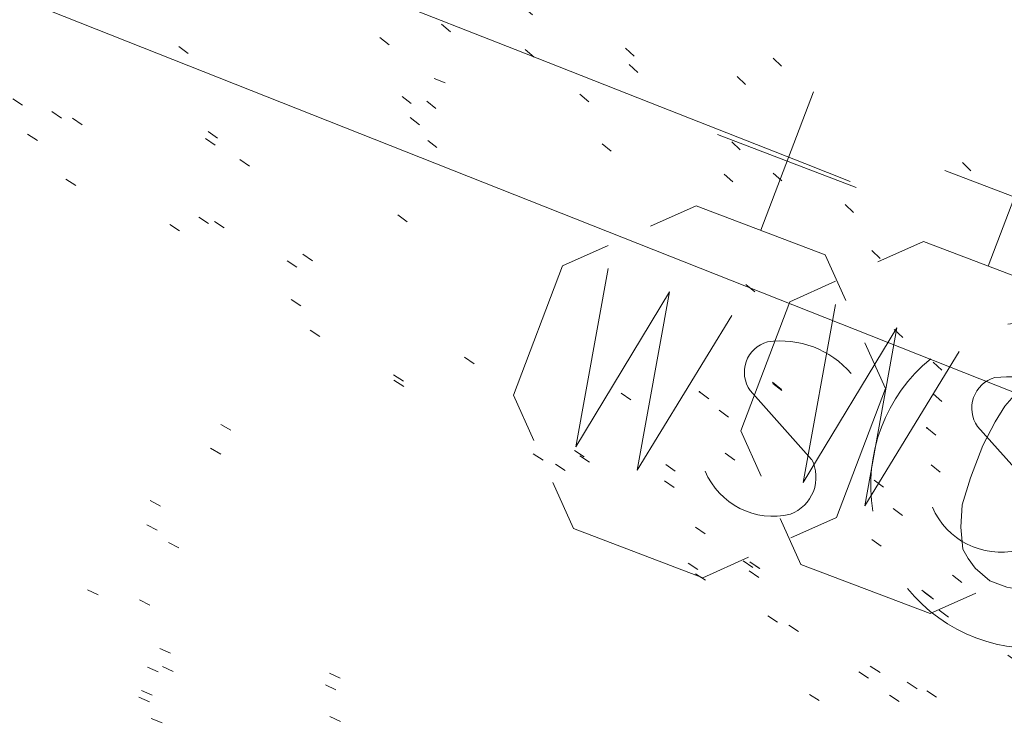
# Model space of a CAD drawing. Extents: x 413123 to 1465301, y 377724 to 504150.
# Tile 34 of 256: x 1463240 to 1463248, y 433214 to 433220. Entities that reach past the tile are written whole.
import ezdxf

# ---------------------------------------------------------------- set-up
doc = ezdxf.new("R2010")
doc.units = 0
doc.header["$MEASUREMENT"] = 0
for name, pattern in [('DGN Style 1', [8.732639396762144, 0.01453018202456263, -8.71810921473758]), ('DGN Style 3', [20.34225483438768, 14.53018202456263, -5.812072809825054]), ('ohcombex', [0])]:
    doc.linetypes.add(name, pattern=pattern)
for name, color, linetype, lineweight in [('PV_X_Curb', 120, 'DGN Style 1', 0), ('PV_X_EOP', 7, 'DGN Style 3', 0), ('UT_X_Gas_Cells', 40, 'Continuous', 0), ('UT_X_Gas_Cells (Construction)', 40, 'Continuous', 0), ('UT_X_Overhead_Combined', 30, 'ohcombex', 0), ('UT_X_Water_Cells', 133, 'Continuous', 0), ('UT_X_Water_Cells (Construction)', 133, 'Continuous', 0)]:
    doc.layers.add(name, color=color, linetype=linetype, lineweight=lineweight)
doc.layers.add('SV_Observation (Construction)', color=97, linetype='DGN Style 1', lineweight=0, transparency=0.9)

# ---------------------------------------------------------------- blocks, each defined once
blk = doc.blocks.new('GV_8')
at = {"layer": 'UT_X_Gas_Cells', "color": 52, "linetype": 'Continuous', "lineweight": 0}
for p, q in [((7.275957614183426e-12, 0.07000000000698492), (0, 0.1335000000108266)), ((0.03183333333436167, 0.1017500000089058), (-0.03183333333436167, 0.1017500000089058))]:
    blk.add_line(p, q, dxfattribs=at)
at = {"layer": 'UT_X_Gas_Cells', "color": 52, "linetype": 'Continuous', "lineweight": 0, "flags": 128}
blk.add_lwpolyline([(0.02664009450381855, 0.02727905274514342), (0.02592598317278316, 0.0308276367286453), (0.023805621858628, 0.03436523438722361), (0.02025703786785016, 0.03791381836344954), (0.01530220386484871, 0.04216552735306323), (0.01175361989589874, 0.04358276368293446), (0.00891914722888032, 0.0442858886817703), (0.004667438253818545, 0.04500000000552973), (-0.003835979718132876, 0.04500000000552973), (-0.007373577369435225, 0.04428588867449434), (-0.009504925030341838, 0.04358276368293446), (-0.0123393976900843, 0.04216552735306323), (-0.01800834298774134, 0.03791381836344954), (-0.02154594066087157, 0.03294799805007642), (-0.02367728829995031, 0.02727905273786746), (-0.02509452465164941, 0.01948974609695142), (-0.02651176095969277, 0.008151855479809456), (-0.02651176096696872, -0.006734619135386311), (-0.02579764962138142, -0.01877563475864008), (-0.02296317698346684, -0.02799316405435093), (-0.01871146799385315, -0.03649658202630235), (-0.01517387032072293, -0.03933105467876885), (-0.01092216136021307, -0.04216552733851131), (-0.003121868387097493, -0.04499999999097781), (0.004667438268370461, -0.04499999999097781), (0.01246773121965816, -0.04358276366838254), (0.01530220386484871, -0.04216552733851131), (0.01813667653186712, -0.04074829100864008), (0.02097114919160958, -0.03791381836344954), (0.02380562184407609, -0.03366210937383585), (0.02664009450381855, -0.02727905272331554), (0.0266400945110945, -0.009569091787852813), (0.01175361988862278, -0.009569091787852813)], dxfattribs=at)
at = {"layer": 'UT_X_Gas_Cells', "color": 52, "linetype": 'Continuous', "lineweight": 0}
for start, end in [(60.01836111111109, 120.0157416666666), (330.0183611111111, 29.98163888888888), (239.9842583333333, 299.9816388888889)]:
    blk.add_arc((2.315240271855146e-05, 1.048902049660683e-05), 0.07000065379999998, start, end, dxfattribs=at)
at = {"layer": 'UT_X_Gas_Cells', "color": 52, "linetype": 'Continuous', "lineweight": 0, "extrusion": (0, 0, -1)}
blk.add_arc((-2.315240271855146e-05, 1.048902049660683e-05), 0.0700006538, 330.0183611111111, 29.98163888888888, dxfattribs=at)
at = {"layer": 'UT_X_Gas_Cells (Construction)', "color": 52, "linetype": 'Continuous', "lineweight": 30}
blk.add_point((0, 0), dxfattribs=at)
blk = doc.blocks.new('WSS_15')
at = {"layer": 'UT_X_Water_Cells', "color": 133, "linetype": 'Continuous', "lineweight": 0}
for p, q in [((-7.275957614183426e-12, 0.07408333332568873), (1.455191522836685e-11, 0.1375833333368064)), ((0.03175000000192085, 0.1058333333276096), (-0.03191666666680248, 0.1058333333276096)), ((0.02016666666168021, 0.008249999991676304), (0.0552500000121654, -0.01008333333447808))]:
    blk.add_line(p, q, dxfattribs=at)
at = {"layer": 'UT_X_Water_Cells', "color": 133, "linetype": 'Continuous', "lineweight": 0, "flags": 128}
for points in [[(0.04483333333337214, 0.0588333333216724), (0.02958333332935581, 0.07408333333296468), (-0.02966666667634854, 0.07408333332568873), (-0.04483333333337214, 0.05899999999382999)], [(-0.05883333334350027, 0.04483333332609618), (-0.07408333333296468, 0.02966666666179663), (-0.07408333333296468, -0.02958333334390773), (-0.05900000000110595, -0.04466666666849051)], [(0.0588333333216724, -0.04466666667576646), (0.07400000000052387, -0.02958333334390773), (0.07399999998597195, 0.02966666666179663), (0.0588333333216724, 0.04483333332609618)], [(-0.05541666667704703, 0.0354999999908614), (-0.04124999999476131, -0.04083333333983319), (-0.02716666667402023, 0.0354999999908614), (-0.01300000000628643, -0.04083333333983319), (0.001333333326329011, 0.0354999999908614)], [(-0.04500000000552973, -0.05866666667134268), (-0.02966666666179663, -0.07400000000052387), (0.02958333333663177, -0.07400000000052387), (0.04483333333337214, -0.05883333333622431)]]:
    blk.add_lwpolyline(points, dxfattribs=at)
at = {"layer": 'UT_X_Water_Cells', "color": 133, "linetype": 'Continuous', "lineweight": 0, "extrusion": (0, 0, -1)}
for centre, radius, start, end in [((-0.03882981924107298, -0.004664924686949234), 0.03998491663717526, 61.34633055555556, 118.6536694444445), ((-0.02766537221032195, 0.01950395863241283), 0.01354149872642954, 303.6324499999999, 53.74126666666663), ((-0.04383598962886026, -0.0224930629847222), 0.0169697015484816, 132.0641611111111, 228.5116694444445), ((-0.0372026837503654, -0.009095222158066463), 0.03164234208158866, 235.603725, 316.330525)]:
    blk.add_arc(centre, radius, start, end, dxfattribs=at)
at = {"layer": 'UT_X_Water_Cells (Construction)', "color": 133, "linetype": 'Continuous', "lineweight": 30}
blk.add_point((0, -7.275957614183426e-12), dxfattribs=at)
blk = doc.blocks.new('WSS_16')
at = {"layer": 'UT_X_Water_Cells', "color": 133, "linetype": 'Continuous', "lineweight": 0}
for p, q in [((7.275957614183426e-12, 0.07408333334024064), (7.275957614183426e-12, 0.1375833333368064)), ((0.03175000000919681, 0.1058333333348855), (-0.03191666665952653, 0.1058333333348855)), ((0.02016666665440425, 0.008249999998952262), (0.0552500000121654, -0.01008333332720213))]:
    blk.add_line(p, q, dxfattribs=at)
at = {"layer": 'UT_X_Water_Cells', "color": 133, "linetype": 'Continuous', "lineweight": 0, "flags": 128}
for points in [[(0.04483333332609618, 0.05883333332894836), (0.02958333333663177, 0.07408333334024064), (-0.02966666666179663, 0.07408333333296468), (-0.04483333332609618, 0.0590000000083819)], [(-0.05883333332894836, 0.04483333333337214), (-0.07408333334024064, 0.02966666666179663), (-0.07408333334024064, -0.02958333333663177), (-0.0590000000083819, -0.04466666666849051)], [(0.05883333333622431, -0.04466666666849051), (0.07400000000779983, -0.02958333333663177), (0.07400000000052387, 0.02966666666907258), (0.05883333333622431, 0.04483333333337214)], [(-0.0554166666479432, 0.03549999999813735), (-0.04125000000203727, -0.04083333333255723), (-0.02716666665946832, 0.03549999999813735), (-0.01299999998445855, -0.04083333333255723), (0.001333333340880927, 0.03549999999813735)], [(-0.04499999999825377, -0.05866666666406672), (-0.02966666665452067, -0.07399999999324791), (0.02958333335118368, -0.07399999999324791), (0.0448333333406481, -0.05883333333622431)]]:
    blk.add_lwpolyline(points, dxfattribs=at)
at = {"layer": 'UT_X_Water_Cells', "color": 133, "linetype": 'Continuous', "lineweight": 0, "extrusion": (0, 0, -1)}
for centre, radius, start, end in [((-0.0388298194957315, -0.004664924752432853), 0.03998491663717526, 61.34633055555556, 118.6536694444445), ((-0.02766537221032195, 0.01950395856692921), 0.01354149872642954, 303.6324499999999, 53.74126666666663), ((-0.04383598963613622, -0.02249306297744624), 0.0169697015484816, 132.0641611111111, 228.5116694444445), ((-0.03720268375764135, -0.009095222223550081), 0.03164234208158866, 235.603725, 316.330525)]:
    blk.add_arc(centre, radius, start, end, dxfattribs=at)
at = {"layer": 'UT_X_Water_Cells (Construction)', "color": 133, "linetype": 'Continuous', "lineweight": 30}
blk.add_point((0, 0), dxfattribs=at)

msp = doc.modelspace()

# ---------------------------------------------------------------- linework, layer by layer
at = {"layer": 'PV_X_Curb'}
for points, knots in [([(1463034.114341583, 433358.5354235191, 570.967442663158), (1463034.382762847, 433357.8525596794, 570.9829174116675), (1463034.902669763, 433356.6746703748, 570.9791408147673), (1463036.322057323, 433354.5205973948, 570.6849760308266), (1463037.748960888, 433352.2020754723, 570.6878951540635), (1463040.018756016, 433349.1857511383, 570.9427811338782), (1463042.639031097, 433346.7780487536, 570.7955674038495), (1463044.970687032, 433345.5933757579, 570.8824061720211), (1463045.921303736, 433345.2188641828, 570.878208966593), (1463051.106075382, 433343.1762354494, 570.8553169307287), (1463056.290847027, 433341.1336067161, 570.8324248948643), (1463061.475618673, 433339.0909779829, 570.809532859), (1463062.018547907, 433338.9041474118, 570.7725412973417), (1463062.561477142, 433338.7173168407, 570.7355497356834), (1463063.104406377, 433338.5304862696, 570.6985581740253), (1463069.657625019, 433335.9461940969, 570.7210719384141), (1463076.21084366, 433333.3619019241, 570.7435857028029), (1463082.764062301, 433330.7776097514, 570.7660994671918), (1463087.246478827, 433329.0023655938, 570.8028168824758), (1463091.728895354, 433327.2271214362, 570.8395342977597), (1463096.211311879, 433325.4518772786, 570.8762517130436), (1463096.878442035, 433325.1897515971, 570.9638925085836), (1463097.545572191, 433324.9276259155, 571.0515333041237), (1463098.212702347, 433324.6655002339, 571.1391740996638), (1463104.831686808, 433322.094946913, 571.1640382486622), (1463111.45067127, 433319.524393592, 571.1889023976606), (1463118.069655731, 433316.953840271, 571.2137665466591), (1463125.957183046, 433313.9138789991, 571.1851535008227), (1463133.844710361, 433310.8739177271, 571.1565404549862), (1463141.732237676, 433307.8339564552, 571.1279274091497), (1463145.767175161, 433306.241790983, 571.1313455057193), (1463149.802112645, 433304.6496255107, 571.134763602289), (1463153.83705013, 433303.0574600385, 571.1381816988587), (1463154.355066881, 433302.8054079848, 571.0924572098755), (1463154.873083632, 433302.5533559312, 571.0467327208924), (1463155.391100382, 433302.3013038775, 571.0010082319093), (1463159.740180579, 433300.5574304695, 571.007755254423), (1463164.089260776, 433298.8135570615, 571.0145022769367), (1463168.438340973, 433297.0696836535, 571.0212492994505), (1463173.76020955, 433294.9893866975, 571.0517121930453), (1463179.082078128, 433292.9090897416, 571.0821750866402), (1463184.403946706, 433290.8287927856, 571.1126379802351), (1463184.927832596, 433290.6024130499, 571.183469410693), (1463185.451718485, 433290.3760333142, 571.254300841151), (1463185.975604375, 433290.1496535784, 571.3251322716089), (1463193.283059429, 433287.4009373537, 571.3274320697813), (1463200.590514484, 433284.6522211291, 571.3297318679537), (1463207.897969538, 433281.9035049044, 571.3320316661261), (1463214.611583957, 433279.3049910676, 571.3660593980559), (1463221.325198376, 433276.7064772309, 571.4000871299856), (1463228.038812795, 433274.1079633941, 571.4341148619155), (1463234.876881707, 433271.4003319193, 571.5030017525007), (1463241.714950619, 433268.6927004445, 571.5718886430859), (1463248.553019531, 433265.9850689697, 571.6407755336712), (1463252.53367608, 433264.4224603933, 571.6987979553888), (1463256.514332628, 433262.8598518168, 571.7568203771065), (1463260.494989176, 433261.2972432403, 571.8148427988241), (1463261.18962272, 433261.0748617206, 571.7422662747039), (1463261.884256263, 433260.8524802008, 571.6696897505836), (1463262.578889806, 433260.6300986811, 571.5971132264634), (1463267.974277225, 433258.4984942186, 571.5913249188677), (1463273.369664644, 433256.3668897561, 571.5855366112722), (1463278.765052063, 433254.2352852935, 571.5797483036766), (1463284.039124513, 433252.1341649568, 571.626583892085), (1463289.313196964, 433250.0330446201, 571.6734194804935), (1463294.587269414, 433247.9319242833, 571.7202550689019), (1463295.147837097, 433247.7325865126, 571.8045569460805), (1463295.70840478, 433247.533248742, 571.8888588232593), (1463296.268972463, 433247.3339109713, 571.9731607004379), (1463303.262539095, 433244.6091737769, 572.0038664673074), (1463310.256105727, 433241.8844365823, 572.034572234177), (1463317.249672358, 433239.1596993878, 572.0652780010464), (1463324.8255847, 433236.206749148, 572.1003223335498), (1463332.401497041, 433233.2537989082, 572.1353666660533), (1463339.977409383, 433230.3008486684, 572.1704109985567), (1463346.624217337, 433227.6724527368, 572.1699621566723), (1463353.271025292, 433225.044056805, 572.1695133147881), (1463359.917833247, 433222.4156608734, 572.1690644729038), (1463363.666535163, 433220.9685334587, 572.1740861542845), (1463367.415237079, 433219.521406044, 572.1791078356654), (1463371.163938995, 433218.0742786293, 572.1841295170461), (1463371.754596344, 433217.8301906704, 572.1047293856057), (1463372.345253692, 433217.5861027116, 572.0253292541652), (1463372.935911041, 433217.3420147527, 571.9459291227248), (1463380.338603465, 433214.4611246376, 571.9041823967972), (1463387.741295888, 433211.5802345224, 571.8624356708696), (1463395.143988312, 433208.6993444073, 571.8206889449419), (1463403.121855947, 433205.5721027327, 571.8539167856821), (1463411.099723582, 433202.4448610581, 571.8871446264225), (1463419.077591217, 433199.3176193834, 571.9203724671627), (1463419.407565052, 433199.1647159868, 571.9396248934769), (1463419.737538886, 433199.0118125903, 571.9588773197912), (1463420.067512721, 433198.8589091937, 571.9781297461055)], [0, 0, 0, 0, 0.004163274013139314, 0.007301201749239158, 0.0146979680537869, 0.01957460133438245, 0.02877745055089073, 0.03448275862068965, 0.03448275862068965, 0.03448275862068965, 0.06896551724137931, 0.06896551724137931, 0.06896551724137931, 0.1034482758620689, 0.1034482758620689, 0.1034482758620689, 0.1379310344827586, 0.1379310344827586, 0.1379310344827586, 0.1724137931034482, 0.1724137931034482, 0.1724137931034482, 0.2068965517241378, 0.2068965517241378, 0.2068965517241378, 0.2413793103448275, 0.2413793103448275, 0.2413793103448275, 0.2758620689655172, 0.2758620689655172, 0.2758620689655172, 0.3103448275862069, 0.3103448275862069, 0.3103448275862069, 0.3448275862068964, 0.3448275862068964, 0.3448275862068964, 0.3793103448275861, 0.3793103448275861, 0.3793103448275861, 0.4137931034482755, 0.4137931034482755, 0.4137931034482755, 0.4482758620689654, 0.4482758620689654, 0.4482758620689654, 0.4827586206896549, 0.4827586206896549, 0.4827586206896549, 0.5172413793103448, 0.5172413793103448, 0.5172413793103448, 0.5517241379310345, 0.5517241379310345, 0.5517241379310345, 0.5862068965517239, 0.5862068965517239, 0.5862068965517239, 0.6206896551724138, 0.6206896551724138, 0.6206896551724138, 0.6551724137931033, 0.6551724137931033, 0.6551724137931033, 0.6896551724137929, 0.6896551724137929, 0.6896551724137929, 0.7241379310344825, 0.7241379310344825, 0.7241379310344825, 0.7586206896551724, 0.7586206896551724, 0.7586206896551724, 0.7931034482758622, 0.7931034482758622, 0.7931034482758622, 0.8275862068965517, 0.8275862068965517, 0.8275862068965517, 0.8620689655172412, 0.8620689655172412, 0.8620689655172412, 0.8965517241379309, 0.8965517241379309, 0.8965517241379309, 0.9310344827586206, 0.9310344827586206, 0.9310344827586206, 0.9655172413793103, 0.9655172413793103, 0.9655172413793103, 1, 1, 1, 1]), ([(1463694.730807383, 433042.1012902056, 573.2000085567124), (1463688.122071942, 433044.6665198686, 573.2117681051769), (1463681.5133365, 433047.2317495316, 573.2235276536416), (1463674.904601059, 433049.7969791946, 573.2352872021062), (1463669.906627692, 433051.7384291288, 573.2422034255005), (1463664.908654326, 433053.679879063, 573.249119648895), (1463659.910680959, 433055.6213289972, 573.2560358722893), (1463659.31440991, 433055.8530469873, 573.3282538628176), (1463658.718138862, 433056.0847649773, 573.400471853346), (1463658.121867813, 433056.3164829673, 573.4726898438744), (1463656.811811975, 433056.8455353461, 573.4691755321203), (1463655.501756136, 433057.3745877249, 573.4656612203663), (1463654.191700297, 433057.9036401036, 573.4621469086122), (1463647.078403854, 433060.7016199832, 573.4311409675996), (1463639.965107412, 433063.4995998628, 573.4001350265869), (1463632.851810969, 433066.2975797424, 573.3691290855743), (1463626.603526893, 433068.7760307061, 573.3262890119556), (1463620.355242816, 433071.25448167, 573.2834489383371), (1463614.10695874, 433073.7329326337, 573.2406088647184), (1463606.821724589, 433076.5483492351, 573.1778320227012), (1463599.536490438, 433079.3637658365, 573.1150551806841), (1463592.251256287, 433082.1791824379, 573.052278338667), (1463585.048675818, 433085.0513616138, 572.9767093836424), (1463577.846095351, 433087.9235407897, 572.901140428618), (1463570.643514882, 433090.7957199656, 572.8255714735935), (1463568.520856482, 433091.6009161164, 572.8136526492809), (1463566.398198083, 433092.4061122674, 572.8017338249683), (1463564.275539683, 433093.2113084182, 572.7898150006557), (1463563.658286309, 433093.4932407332, 572.723361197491), (1463563.041032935, 433093.7751730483, 572.6569073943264), (1463562.423779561, 433094.0571053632, 572.5904535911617), (1463557.897842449, 433095.8076798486, 572.5495712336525), (1463553.371905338, 433097.5582543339, 572.5086888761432), (1463548.845968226, 433099.3088288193, 572.4678065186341), (1463541.746736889, 433102.0973839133, 572.4116307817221), (1463534.647505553, 433104.8859390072, 572.3554550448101), (1463527.548274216, 433107.6744941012, 572.2992793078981), (1463527.099574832, 433107.8541490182, 572.3819727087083), (1463526.650875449, 433108.0338039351, 572.4646661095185), (1463526.202176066, 433108.2134588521, 572.5473595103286), (1463518.442801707, 433111.2934591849, 572.5872886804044), (1463510.683427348, 433114.3734595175, 572.6272178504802), (1463502.924052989, 433117.4534598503, 572.6671470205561), (1463495.101662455, 433120.5759616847, 572.6180249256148), (1463487.279271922, 433123.6984635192, 572.5689028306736), (1463479.456881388, 433126.8209653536, 572.5197807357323), (1463474.540841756, 433128.7396558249, 572.5305568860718), (1463469.624802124, 433130.6583462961, 572.5413330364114), (1463464.708762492, 433132.5770367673, 572.5521091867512), (1463464.15178183, 433132.7738995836, 572.4839343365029), (1463463.594801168, 433132.9707623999, 572.4157594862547), (1463463.037820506, 433133.1676252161, 572.3475846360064), (1463455.395093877, 433136.1460172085, 572.2965798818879), (1463447.752367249, 433139.1244092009, 572.2455751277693), (1463440.10964062, 433142.1028011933, 572.1945703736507), (1463439.463345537, 433142.3911085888, 572.2249332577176), (1463438.817050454, 433142.6794159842, 572.2552961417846), (1463438.170755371, 433142.9677233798, 572.2856590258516), (1463431.589276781, 433145.5431962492, 572.3185177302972), (1463425.007798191, 433148.1186691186, 572.351376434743), (1463418.4263196, 433150.6941419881, 572.3842351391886), (1463413.565512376, 433152.6091060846, 572.3506952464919), (1463408.704705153, 433154.5240701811, 572.3171553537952), (1463403.843897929, 433156.4390342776, 572.2836154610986), (1463402.295983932, 433157.0721267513, 572.2966227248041), (1463400.748069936, 433157.7052192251, 572.3096299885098), (1463399.20015594, 433158.3383116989, 572.3226372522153), (1463398.571326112, 433158.6030358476, 572.2531442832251), (1463397.942496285, 433158.8677599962, 572.1836513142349), (1463397.313666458, 433159.1324841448, 572.1141583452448), (1463389.499427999, 433162.1494767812, 572.1431257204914), (1463381.68518954, 433165.1664694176, 572.172093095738), (1463373.87095108, 433168.1834620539, 572.2010604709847), (1463373.202610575, 433168.4242856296, 572.2485422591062), (1463372.53427007, 433168.6651092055, 572.2960240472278), (1463371.865929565, 433168.9059327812, 572.3435058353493), (1463366.852918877, 433170.8940812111, 572.309207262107), (1463361.839908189, 433172.882229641, 572.2749086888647), (1463356.826897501, 433174.8703780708, 572.2406101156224), (1463350.263613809, 433177.4130764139, 572.2105829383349), (1463343.700330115, 433179.955774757, 572.1805557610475), (1463337.137046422, 433182.4984731, 572.1505285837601), (1463332.732110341, 433184.1753668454, 572.1399057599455), (1463328.327174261, 433185.8522605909, 572.129282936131), (1463323.922238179, 433187.5291543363, 572.1186601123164), (1463323.550514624, 433187.6736224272, 572.0672464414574), (1463323.17879107, 433187.8180905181, 572.0158327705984), (1463322.807067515, 433187.9625586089, 571.9644190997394), (1463314.242457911, 433191.4677850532, 571.9189611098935), (1463305.677848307, 433194.9730114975, 571.8735031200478), (1463297.113238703, 433198.4782379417, 571.8280451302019), (1463296.447798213, 433198.6498683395, 571.8729159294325), (1463295.782357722, 433198.8214987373, 571.917786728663), (1463295.116917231, 433198.9931291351, 571.9626575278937), (1463288.43623397, 433201.6173953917, 571.9595616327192), (1463281.755550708, 433204.2416616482, 571.9564657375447), (1463275.074867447, 433206.8659279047, 571.9533698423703), (1463270.698621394, 433208.5836220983, 571.955071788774), (1463266.322375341, 433210.3013162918, 571.9567737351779), (1463261.946129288, 433212.0190104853, 571.9584756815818), (1463261.255964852, 433212.2907585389, 571.8814296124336), (1463260.565800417, 433212.5625065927, 571.8043835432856), (1463259.875635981, 433212.8342546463, 571.7273374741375), (1463253.221984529, 433215.4661261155, 571.684237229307), (1463246.568333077, 433218.0979975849, 571.6411369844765), (1463239.914681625, 433220.7298690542, 571.5980367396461), (1463232.697418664, 433223.5591135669, 571.584901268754), (1463225.480155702, 433226.3883580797, 571.5717657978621), (1463218.262892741, 433229.2176025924, 571.5586303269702), (1463212.689928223, 433231.3845503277, 571.501804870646), (1463207.116963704, 433233.5514980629, 571.4449794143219), (1463201.543999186, 433235.7184457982, 571.3881539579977), (1463197.702392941, 433237.2969398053, 571.3824755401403), (1463193.860786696, 433238.8754338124, 571.376797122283), (1463190.01918045, 433240.4539278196, 571.3711187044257), (1463189.420555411, 433240.6641899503, 571.4587546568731), (1463188.821930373, 433240.874452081, 571.5463906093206), (1463188.223305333, 433241.0847142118, 571.6340265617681), (1463185.054584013, 433242.3131517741, 571.6250500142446), (1463181.885862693, 433243.5415893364, 571.6160734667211), (1463178.717141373, 433244.7700268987, 571.6070969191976), (1463171.181422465, 433247.7347391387, 571.5342143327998), (1463163.645703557, 433250.6994513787, 571.4613317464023), (1463156.10998465, 433253.6641636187, 571.3884491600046), (1463148.761307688, 433256.5197229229, 571.322577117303), (1463141.412630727, 433259.3752822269, 571.2567050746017), (1463134.063953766, 433262.2308415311, 571.1908330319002), (1463126.984343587, 433264.9936274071, 571.2120531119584), (1463119.904733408, 433267.756413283, 571.2332731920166), (1463112.82512323, 433270.519199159, 571.2544932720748), (1463106.948373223, 433272.8554993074, 571.272380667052), (1463101.071623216, 433275.1917994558, 571.290268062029), (1463095.19487321, 433277.5280996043, 571.3081554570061), (1463087.382378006, 433280.5556578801, 571.2445784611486), (1463079.569882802, 433283.583216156, 571.1810014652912), (1463071.757387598, 433286.6107744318, 571.1174244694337), (1463067.011834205, 433288.4980060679, 571.0790224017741), (1463062.266280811, 433290.385237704, 571.0406203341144), (1463057.520727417, 433292.27246934, 571.0022182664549), (1463052.596696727, 433294.1302708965, 570.9741905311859), (1463047.672666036, 433295.988072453, 570.946162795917), (1463042.748635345, 433297.8458740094, 570.9181350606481), (1463040.996474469, 433298.028892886, 570.6600759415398), (1463037.884741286, 433298.0614564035, 570.3732611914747), (1463033.533792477, 433297.4811137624, 570.213053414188), (1463028.578927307, 433295.8351240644, 570.8846791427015), (1463025.750437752, 433293.3300609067, 570.5443428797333), (1463024.222435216, 433291.00068514, 570.5092220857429), (1463023.412434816, 433289.7658735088, 570.490604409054), (1463022.602434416, 433288.5310618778, 570.4719867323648), (1463021.792434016, 433287.2962502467, 570.4533690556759), (1463021.001432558, 433285.3732457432, 570.5012869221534), (1463020.2104311, 433283.4502412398, 570.549204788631), (1463019.419429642, 433281.5272367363, 570.5971226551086), (1463018.531487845, 433279.3825151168, 570.6481372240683), (1463017.643546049, 433277.2377934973, 570.6991517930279), (1463016.755604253, 433275.0930718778, 570.7501663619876), (1463014.741467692, 433270.0950215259, 570.9656913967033), (1463012.727331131, 433265.096971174, 571.181216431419), (1463010.71319457, 433260.0989208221, 571.3967414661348)], [0, 0, 0, 0, 0.01923076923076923, 0.01923076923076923, 0.01923076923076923, 0.03846153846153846, 0.03846153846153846, 0.03846153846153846, 0.05769230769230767, 0.05769230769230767, 0.05769230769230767, 0.07692307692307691, 0.07692307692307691, 0.07692307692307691, 0.09615384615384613, 0.09615384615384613, 0.09615384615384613, 0.1153846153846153, 0.1153846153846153, 0.1153846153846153, 0.1346153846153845, 0.1346153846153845, 0.1346153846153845, 0.1538461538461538, 0.1538461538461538, 0.1538461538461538, 0.1730769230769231, 0.1730769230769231, 0.1730769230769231, 0.1923076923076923, 0.1923076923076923, 0.1923076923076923, 0.2115384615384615, 0.2115384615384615, 0.2115384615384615, 0.2307692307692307, 0.2307692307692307, 0.2307692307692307, 0.25, 0.25, 0.25, 0.269230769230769, 0.269230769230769, 0.269230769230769, 0.2884615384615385, 0.2884615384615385, 0.2884615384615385, 0.3076923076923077, 0.3076923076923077, 0.3076923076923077, 0.3269230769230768, 0.3269230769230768, 0.3269230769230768, 0.3461538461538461, 0.3461538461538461, 0.3461538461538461, 0.3653846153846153, 0.3653846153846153, 0.3653846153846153, 0.3846153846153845, 0.3846153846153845, 0.3846153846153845, 0.4038461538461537, 0.4038461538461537, 0.4038461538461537, 0.423076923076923, 0.423076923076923, 0.423076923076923, 0.4423076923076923, 0.4423076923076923, 0.4423076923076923, 0.4615384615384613, 0.4615384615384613, 0.4615384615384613, 0.4807692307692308, 0.4807692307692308, 0.4807692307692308, 0.5, 0.5, 0.5, 0.5192307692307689, 0.5192307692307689, 0.5192307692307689, 0.538461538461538, 0.538461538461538, 0.538461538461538, 0.5576923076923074, 0.5576923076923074, 0.5576923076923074, 0.576923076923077, 0.576923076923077, 0.576923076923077, 0.5961538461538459, 0.5961538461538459, 0.5961538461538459, 0.6153846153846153, 0.6153846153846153, 0.6153846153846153, 0.6346153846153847, 0.6346153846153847, 0.6346153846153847, 0.6538461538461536, 0.6538461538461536, 0.6538461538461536, 0.673076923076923, 0.673076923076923, 0.673076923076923, 0.6923076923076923, 0.6923076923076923, 0.6923076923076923, 0.7115384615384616, 0.7115384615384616, 0.7115384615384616, 0.7307692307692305, 0.7307692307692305, 0.7307692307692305, 0.7499999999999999, 0.7499999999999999, 0.7499999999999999, 0.7692307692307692, 0.7692307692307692, 0.7692307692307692, 0.7884615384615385, 0.7884615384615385, 0.7884615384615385, 0.8076923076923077, 0.8076923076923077, 0.8076923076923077, 0.826923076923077, 0.826923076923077, 0.826923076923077, 0.846153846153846, 0.846153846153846, 0.846153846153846, 0.8653846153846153, 0.8653846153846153, 0.8653846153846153, 0.8846153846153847, 0.8846153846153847, 0.8846153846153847, 0.9038461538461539, 0.9038461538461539, 0.9038461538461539, 0.9087225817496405, 0.9125585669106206, 0.9159702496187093, 0.9230769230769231, 0.9230769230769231, 0.9230769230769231, 0.9423076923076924, 0.9423076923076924, 0.9423076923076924, 0.9615384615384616, 0.9615384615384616, 0.9615384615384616, 0.9807692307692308, 0.9807692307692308, 0.9807692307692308, 1, 1, 1, 1])]:
    msp.add_open_spline(points, degree=3, knots=knots, dxfattribs=at)
at = {"layer": 'PV_X_EOP'}
for points, knots in [([(1463033.539703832, 433358.668730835, 570.9312826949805), (1463033.78085339, 433357.7791180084, 570.9319642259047), (1463034.311810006, 433356.414696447, 570.9129230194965), (1463035.936664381, 433354.210215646, 570.7574772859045), (1463037.392149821, 433351.9520015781, 570.7191112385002), (1463039.598433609, 433348.7987445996, 570.7996873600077), (1463042.441302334, 433346.5539274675, 570.6747714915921), (1463044.712350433, 433345.0075174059, 570.6881225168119), (1463045.691659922, 433344.6760572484, 570.6008205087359), (1463046.330306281, 433344.4598990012, 570.5438874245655), (1463046.96895264, 433344.243740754, 570.486954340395), (1463047.607598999, 433344.0275825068, 570.4300212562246), (1463047.46569072, 433343.5095853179, 570.4737916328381), (1463047.32378244, 433342.9915881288, 570.5175620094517), (1463047.181874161, 433342.4735909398, 570.5613323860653), (1463047.962688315, 433342.1715041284, 570.5523071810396), (1463048.74350247, 433341.8694173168, 570.5432819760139), (1463049.524316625, 433341.5673305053, 570.5342567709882), (1463049.723445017, 433342.0454324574, 570.5031497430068), (1463049.92257341, 433342.5235344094, 570.4720427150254), (1463050.121701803, 433343.0016363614, 570.4409356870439), (1463054.363252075, 433341.3299102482, 570.4898514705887), (1463058.604802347, 433339.658184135, 570.5387672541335), (1463062.84635262, 433337.9864580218, 570.5876830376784), (1463069.380437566, 433335.4247592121, 570.6248076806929), (1463075.914522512, 433332.8630604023, 570.6619323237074), (1463082.448607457, 433330.3013615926, 570.699056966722), (1463087.637972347, 433328.22388055, 570.7205322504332), (1463092.827337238, 433326.1463995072, 570.7420075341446), (1463098.016702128, 433324.0689184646, 570.7634828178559), (1463104.657268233, 433321.5116641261, 570.769767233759), (1463111.297834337, 433318.9544097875, 570.7760516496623), (1463117.938400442, 433316.3971554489, 570.7823360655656), (1463125.924840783, 433313.2674390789, 570.73748834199), (1463133.911281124, 433310.1377227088, 570.6926406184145), (1463141.897721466, 433307.0080063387, 570.647792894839), (1463141.717745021, 433306.5125578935, 570.6799613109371), (1463141.537768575, 433306.0171094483, 570.7121297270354), (1463141.35779213, 433305.5216610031, 570.7442981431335), (1463142.229950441, 433305.2201381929, 570.7485050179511), (1463143.102108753, 433304.9186153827, 570.7527118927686), (1463143.974267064, 433304.6170925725, 570.7569187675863), (1463144.185348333, 433305.0788176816, 570.735481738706), (1463144.396429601, 433305.5405427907, 570.7140447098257), (1463144.607510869, 433306.0022678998, 570.6926076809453), (1463147.58473388, 433304.8543661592, 570.7341019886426), (1463150.56195689, 433303.7064644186, 570.7755962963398), (1463153.539179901, 433302.558562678, 570.817090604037), (1463158.44037952, 433300.5705139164, 570.826934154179), (1463163.341579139, 433298.5824651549, 570.8367777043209), (1463168.242778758, 433296.5944163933, 570.8466212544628), (1463174.091388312, 433294.2251577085, 570.8787504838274), (1463179.939997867, 433291.8558990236, 570.9108797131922), (1463185.788607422, 433289.4866403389, 570.9430089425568), (1463193.090936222, 433286.8080451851, 571.0096381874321), (1463200.393265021, 433284.1294500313, 571.0762674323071), (1463207.695593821, 433281.4508548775, 571.1428966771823), (1463214.34865388, 433278.828976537, 571.1804566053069), (1463221.001713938, 433276.2070981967, 571.2180165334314), (1463227.654773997, 433273.5852198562, 571.2555764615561), (1463234.593717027, 433270.8614597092, 571.311327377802), (1463241.532660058, 433268.1376995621, 571.3670782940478), (1463248.471603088, 433265.413939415, 571.4228292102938), (1463251.006317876, 433264.4249023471, 571.4376305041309), (1463253.541032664, 433263.4358652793, 571.452431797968), (1463256.075747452, 433262.4468282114, 571.4672330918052), (1463255.94008792, 433261.9072334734, 571.4705339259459), (1463255.804428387, 433261.3676387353, 571.4738347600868), (1463255.668768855, 433260.8280439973, 571.4771355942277), (1463256.445551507, 433260.5848901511, 571.4871075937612), (1463257.222334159, 433260.3417363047, 571.4970795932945), (1463257.999116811, 433260.0985824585, 571.507051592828), (1463258.226294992, 433260.5106164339, 571.4958264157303), (1463258.453473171, 433260.9226504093, 571.4846012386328), (1463258.680651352, 433261.3346843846, 571.4733760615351), (1463259.925804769, 433260.8493021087, 571.4829525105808), (1463261.170958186, 433260.3639198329, 571.4925289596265), (1463262.416111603, 433259.878537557, 571.5021054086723), (1463267.791649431, 433257.7869022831, 571.5241727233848), (1463273.167187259, 433255.6952670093, 571.5462400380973), (1463278.542725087, 433253.6036317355, 571.5683073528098), (1463284.352399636, 433251.3217999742, 571.5814787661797), (1463290.162074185, 433249.039968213, 571.5946501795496), (1463295.971748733, 433246.7581364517, 571.6078215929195), (1463302.949122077, 433244.0521724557, 571.6351321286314), (1463309.926495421, 433241.3462084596, 571.6624426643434), (1463316.903868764, 433238.6402444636, 571.6897532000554), (1463324.563747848, 433235.6405621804, 571.7285381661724), (1463332.223626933, 433232.6408798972, 571.7673231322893), (1463339.883506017, 433229.641197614, 571.8061080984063), (1463346.449952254, 433227.0690864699, 571.8205958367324), (1463353.01639849, 433224.4969753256, 571.8350835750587), (1463359.582844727, 433221.9248641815, 571.8495713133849), (1463363.961849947, 433220.2403229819, 571.8408310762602), (1463368.340855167, 433218.5557817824, 571.8320908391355), (1463372.719860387, 433216.8712405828, 571.8233506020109), (1463380.126525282, 433213.9587859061, 571.7905530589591), (1463387.533190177, 433211.0463312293, 571.7577555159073), (1463394.939855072, 433208.1338765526, 571.7249579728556), (1463402.425974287, 433205.1637758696, 571.7534560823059), (1463409.912093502, 433202.1936751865, 571.7819541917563), (1463417.398212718, 433199.2235745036, 571.8104523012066), (1463417.229394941, 433198.7682275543, 571.8194733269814), (1463417.060577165, 433198.3128806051, 571.8284943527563), (1463416.891759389, 433197.8575336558, 571.8375153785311), (1463417.692446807, 433197.4966240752, 571.8487103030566), (1463418.493134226, 433197.1357144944, 571.859905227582), (1463419.293821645, 433196.7748049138, 571.8711001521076), (1463419.475032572, 433197.247288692, 571.8477905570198), (1463419.6562435, 433197.7197724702, 571.8244809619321), (1463419.837454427, 433198.1922562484, 571.8011713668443), (1463419.83781155, 433198.2226624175, 571.7953862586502), (1463419.838168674, 433198.2530685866, 571.789601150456), (1463419.838525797, 433198.2834747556, 571.7838160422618)], [0, 0, 0, 0, 0.003968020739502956, 0.006425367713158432, 0.01199892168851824, 0.01581541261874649, 0.02326256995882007, 0.02777777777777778, 0.02777777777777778, 0.02777777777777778, 0.05555555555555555, 0.05555555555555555, 0.05555555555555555, 0.08333333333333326, 0.08333333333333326, 0.08333333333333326, 0.1111111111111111, 0.1111111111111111, 0.1111111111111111, 0.1388888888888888, 0.1388888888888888, 0.1388888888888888, 0.1666666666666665, 0.1666666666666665, 0.1666666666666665, 0.1944444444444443, 0.1944444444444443, 0.1944444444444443, 0.2222222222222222, 0.2222222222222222, 0.2222222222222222, 0.25, 0.25, 0.25, 0.2777777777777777, 0.2777777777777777, 0.2777777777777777, 0.3055555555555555, 0.3055555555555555, 0.3055555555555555, 0.333333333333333, 0.333333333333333, 0.333333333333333, 0.3611111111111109, 0.3611111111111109, 0.3611111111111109, 0.3888888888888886, 0.3888888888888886, 0.3888888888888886, 0.4166666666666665, 0.4166666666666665, 0.4166666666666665, 0.4444444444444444, 0.4444444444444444, 0.4444444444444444, 0.472222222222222, 0.472222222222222, 0.472222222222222, 0.5, 0.5, 0.5, 0.5277777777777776, 0.5277777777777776, 0.5277777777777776, 0.5555555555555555, 0.5555555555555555, 0.5555555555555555, 0.5833333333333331, 0.5833333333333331, 0.5833333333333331, 0.6111111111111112, 0.6111111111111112, 0.6111111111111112, 0.638888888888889, 0.638888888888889, 0.638888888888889, 0.6666666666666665, 0.6666666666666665, 0.6666666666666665, 0.6944444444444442, 0.6944444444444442, 0.6944444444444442, 0.722222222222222, 0.722222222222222, 0.722222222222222, 0.7499999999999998, 0.7499999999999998, 0.7499999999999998, 0.7777777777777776, 0.7777777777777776, 0.7777777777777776, 0.8055555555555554, 0.8055555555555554, 0.8055555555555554, 0.8333333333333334, 0.8333333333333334, 0.8333333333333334, 0.861111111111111, 0.861111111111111, 0.861111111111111, 0.8888888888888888, 0.8888888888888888, 0.8888888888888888, 0.9166666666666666, 0.9166666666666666, 0.9166666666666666, 0.9444444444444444, 0.9444444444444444, 0.9444444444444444, 0.9722222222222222, 0.9722222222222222, 0.9722222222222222, 1, 1, 1, 1]), ([(1463695.37345491, 433042.3269481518, 573.2056029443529), (1463695.118355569, 433042.4173281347, 573.1929567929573), (1463694.863256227, 433042.5077081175, 573.1803106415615), (1463694.608156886, 433042.5980881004, 573.1676644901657), (1463688.127196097, 433045.133574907, 573.1638691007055), (1463681.646235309, 433047.6690617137, 573.1600737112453), (1463675.165274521, 433050.2045485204, 573.1562783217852), (1463668.255959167, 433052.9440202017, 573.1540820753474), (1463661.346643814, 433055.6834918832, 573.1518858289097), (1463654.437328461, 433058.4229635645, 573.149689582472), (1463647.338400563, 433061.2071824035, 573.1301154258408), (1463640.239472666, 433063.9914012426, 573.1105412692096), (1463633.140544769, 433066.7756200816, 573.0909671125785), (1463626.823799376, 433069.2202639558, 573.0453158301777), (1463620.507053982, 433071.6649078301, 572.999664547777), (1463614.190308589, 433074.1095517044, 572.9540132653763), (1463606.930945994, 433076.9629614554, 572.8967218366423), (1463599.671583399, 433079.8163712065, 572.8394304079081), (1463592.412220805, 433082.6697809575, 572.7821389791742), (1463585.208613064, 433085.5359198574, 572.7224006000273), (1463578.005005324, 433088.4020587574, 572.6626622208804), (1463570.801397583, 433091.2681976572, 572.6029238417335), (1463563.539543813, 433094.1288766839, 572.5195568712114), (1463556.277690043, 433096.9895557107, 572.4361899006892), (1463549.015836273, 433099.8502347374, 572.3528229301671), (1463541.464235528, 433102.896740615, 572.3143753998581), (1463533.912634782, 433105.9432464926, 572.2759278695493), (1463526.361034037, 433108.9897523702, 572.2374803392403), (1463524.510466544, 433109.6486739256, 572.222419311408), (1463522.659899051, 433110.307595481, 572.2073582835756), (1463520.809331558, 433110.9665170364, 572.1922972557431), (1463520.996148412, 433111.478044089, 572.2051758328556), (1463521.182965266, 433111.9895711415, 572.2180544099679), (1463521.36978212, 433112.5010981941, 572.2309329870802), (1463520.520611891, 433112.8412018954, 572.2365752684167), (1463519.671441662, 433113.1813055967, 572.2422175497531), (1463518.822271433, 433113.5214092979, 572.2478598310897), (1463518.644435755, 433113.0349413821, 572.2388127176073), (1463518.466600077, 433112.5484734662, 572.229765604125), (1463518.288764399, 433112.0620055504, 572.2207184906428), (1463514.835464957, 433113.4033588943, 572.2367800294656), (1463511.382165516, 433114.7447122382, 572.2528415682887), (1463507.928866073, 433116.0860655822, 572.2689031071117), (1463493.594865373, 433121.7420238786, 572.2482959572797), (1463479.260864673, 433127.3979821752, 572.2276888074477), (1463464.926863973, 433133.0539404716, 572.2070816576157), (1463449.455525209, 433139.0728186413, 572.1640707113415), (1463433.984186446, 433145.0916968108, 572.1210597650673), (1463418.512847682, 433151.1105749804, 572.0780488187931), (1463413.328996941, 433153.1553309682, 572.0135393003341), (1463408.145146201, 433155.200086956, 571.9490297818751), (1463402.961295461, 433157.2448429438, 571.8845202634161), (1463403.132465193, 433157.7716799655, 571.9190447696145), (1463403.303634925, 433158.2985169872, 571.953569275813), (1463403.474804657, 433158.825354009, 571.9880937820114), (1463402.600267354, 433159.1613721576, 571.9863420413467), (1463401.725730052, 433159.4973903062, 571.984590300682), (1463400.851192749, 433159.8334084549, 571.9828385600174), (1463400.653049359, 433159.3552482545, 571.9439093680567), (1463400.454905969, 433158.8770880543, 571.9049801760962), (1463400.256762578, 433158.3989278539, 571.8660509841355), (1463399.322085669, 433158.774478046, 571.9116587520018), (1463398.387408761, 433159.150028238, 571.9572665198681), (1463397.452731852, 433159.5255784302, 572.0028742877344), (1463389.04126259, 433162.8168634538, 571.9920574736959), (1463380.629793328, 433166.1081484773, 571.9812406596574), (1463372.218324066, 433169.3994335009, 571.9704238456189), (1463367.156032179, 433171.3851717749, 571.9528553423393), (1463362.093740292, 433173.370910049, 571.9352868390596), (1463357.031448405, 433175.3566483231, 571.91771833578), (1463350.485608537, 433177.9162151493, 571.9032139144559), (1463343.93976867, 433180.4757819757, 571.8887094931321), (1463337.393928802, 433183.0353488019, 571.8742050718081), (1463332.955818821, 433184.7683232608, 571.8612483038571), (1463328.517708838, 433186.5012977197, 571.8482915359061), (1463324.079598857, 433188.2342721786, 571.835334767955), (1463307.834725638, 433194.592922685, 571.7755947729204), (1463291.58985242, 433200.9515731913, 571.7158547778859), (1463275.344979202, 433207.3102236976, 571.6561147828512), (1463270.255842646, 433209.3105723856, 571.6395679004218), (1463265.16670609, 433211.3109210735, 571.6230210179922), (1463260.077569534, 433213.3112697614, 571.6064741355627), (1463253.452444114, 433215.9179517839, 571.5595870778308), (1463246.827318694, 433218.5246338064, 571.5127000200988), (1463240.202193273, 433221.1313158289, 571.4658129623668), (1463232.962477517, 433223.9732301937, 571.4532933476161), (1463225.722761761, 433226.8151445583, 571.4407737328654), (1463218.483046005, 433229.6570589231, 571.4282541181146), (1463212.90690448, 433231.8646312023, 571.4088467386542), (1463207.330762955, 433234.0722034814, 571.3894393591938), (1463201.754621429, 433236.2797757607, 571.3700319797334), (1463194.142429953, 433239.2572758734, 571.3409586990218), (1463186.530238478, 433242.2347759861, 571.3118854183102), (1463178.918047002, 433245.2122760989, 571.2828121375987), (1463169.428496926, 433248.9128530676, 571.1919051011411), (1463159.93894685, 433252.6134300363, 571.1009980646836), (1463150.449396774, 433256.314007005, 571.0100910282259), (1463145.077359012, 433258.4557943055, 570.9673048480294), (1463139.70532125, 433260.5975816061, 570.9245186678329), (1463134.333283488, 433262.7393689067, 570.8817324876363), (1463132.297653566, 433263.5246301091, 570.8037126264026), (1463130.262023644, 433264.3098913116, 570.7256927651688), (1463128.226393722, 433265.0951525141, 570.6476729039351), (1463128.413443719, 433265.4813551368, 570.6980714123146), (1463128.600493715, 433265.8675577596, 570.748469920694), (1463128.787543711, 433266.2537603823, 570.7988684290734), (1463127.919822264, 433266.676285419, 570.7925938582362), (1463127.052100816, 433267.0988104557, 570.786319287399), (1463126.184379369, 433267.5213354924, 570.7800447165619), (1463126.004706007, 433267.0870623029, 570.7088488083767), (1463125.825032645, 433266.6527891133, 570.6376529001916), (1463125.645359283, 433266.2185159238, 570.5664569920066), (1463121.458270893, 433267.8591123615, 570.6667666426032), (1463117.271182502, 433269.4997087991, 570.7670762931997), (1463113.084094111, 433271.1403052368, 570.8673859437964), (1463107.189564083, 433273.4271367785, 570.8747985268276), (1463101.295034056, 433275.7139683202, 570.8822111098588), (1463095.400504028, 433278.0007998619, 570.88962369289), (1463087.576983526, 433281.0591137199, 570.8606773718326), (1463079.753463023, 433284.117427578, 570.8317310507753), (1463071.92994252, 433287.175741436, 570.8027847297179), (1463067.216062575, 433289.0371870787, 570.7609532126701), (1463062.502182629, 433290.8986327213, 570.7191216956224), (1463057.788302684, 433292.7600783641, 570.6772901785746), (1463055.438489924, 433293.6549933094, 570.597871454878), (1463053.088677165, 433294.5499082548, 570.5184527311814), (1463050.738864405, 433295.4448232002, 570.4390340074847), (1463050.919405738, 433295.974786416, 570.493206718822), (1463051.099947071, 433296.5047496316, 570.547379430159), (1463051.280488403, 433297.0347128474, 570.6015521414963), (1463050.479713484, 433297.3478403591, 570.5996470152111), (1463049.678938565, 433297.660967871, 570.5977418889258), (1463048.878163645, 433297.9740953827, 570.5958367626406), (1463048.616684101, 433297.4827268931, 570.554312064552), (1463048.355204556, 433296.9913584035, 570.5127873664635), (1463048.093725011, 433296.499989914, 570.471262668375), (1463046.16244202, 433297.1796919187, 570.4532430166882), (1463044.231159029, 433297.8593939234, 570.4352233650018), (1463042.299876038, 433298.5390959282, 570.4172037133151), (1463040.683227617, 433298.6270722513, 570.3881765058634), (1463037.665619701, 433298.5647521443, 570.3323767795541), (1463033.387011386, 433297.9238663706, 570.2772123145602), (1463028.240821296, 433296.3164198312, 570.1397972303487), (1463025.314393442, 433293.7317706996, 570.0019896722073), (1463023.773730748, 433291.3674614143, 569.9858104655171), (1463022.862373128, 433289.9688870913, 569.9762398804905), (1463021.951015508, 433288.5703127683, 569.966669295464), (1463021.039657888, 433287.1717384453, 569.9570987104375)], [0, 0, 0, 0, 0.02083333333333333, 0.02083333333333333, 0.02083333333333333, 0.04166666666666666, 0.04166666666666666, 0.04166666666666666, 0.06249999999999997, 0.06249999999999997, 0.06249999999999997, 0.08333333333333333, 0.08333333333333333, 0.08333333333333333, 0.1041666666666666, 0.1041666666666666, 0.1041666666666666, 0.1249999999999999, 0.1249999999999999, 0.1249999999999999, 0.1458333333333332, 0.1458333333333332, 0.1458333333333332, 0.1666666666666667, 0.1666666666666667, 0.1666666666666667, 0.1875, 0.1875, 0.1875, 0.2083333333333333, 0.2083333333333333, 0.2083333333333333, 0.2291666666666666, 0.2291666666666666, 0.2291666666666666, 0.2499999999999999, 0.2499999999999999, 0.2499999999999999, 0.2708333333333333, 0.2708333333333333, 0.2708333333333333, 0.2916666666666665, 0.2916666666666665, 0.2916666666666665, 0.3125, 0.3125, 0.3125, 0.3333333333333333, 0.3333333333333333, 0.3333333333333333, 0.3541666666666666, 0.3541666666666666, 0.3541666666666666, 0.375, 0.375, 0.375, 0.3958333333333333, 0.3958333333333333, 0.3958333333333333, 0.4166666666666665, 0.4166666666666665, 0.4166666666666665, 0.4374999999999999, 0.4374999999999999, 0.4374999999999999, 0.4583333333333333, 0.4583333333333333, 0.4583333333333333, 0.4791666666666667, 0.4791666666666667, 0.4791666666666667, 0.4999999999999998, 0.4999999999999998, 0.4999999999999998, 0.5208333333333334, 0.5208333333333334, 0.5208333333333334, 0.5416666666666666, 0.5416666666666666, 0.5416666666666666, 0.5624999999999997, 0.5624999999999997, 0.5624999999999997, 0.5833333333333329, 0.5833333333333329, 0.5833333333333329, 0.6041666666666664, 0.6041666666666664, 0.6041666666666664, 0.625, 0.625, 0.625, 0.6458333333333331, 0.6458333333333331, 0.6458333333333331, 0.6666666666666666, 0.6666666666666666, 0.6666666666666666, 0.6875, 0.6875, 0.6875, 0.7083333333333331, 0.7083333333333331, 0.7083333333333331, 0.7291666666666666, 0.7291666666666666, 0.7291666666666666, 0.75, 0.75, 0.75, 0.7708333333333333, 0.7708333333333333, 0.7708333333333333, 0.7916666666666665, 0.7916666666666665, 0.7916666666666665, 0.8125, 0.8125, 0.8125, 0.8333333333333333, 0.8333333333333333, 0.8333333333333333, 0.8541666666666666, 0.8541666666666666, 0.8541666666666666, 0.875, 0.875, 0.875, 0.8958333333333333, 0.8958333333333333, 0.8958333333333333, 0.9166666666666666, 0.9166666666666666, 0.9166666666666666, 0.9375, 0.9375, 0.9375, 0.9583333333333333, 0.9583333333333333, 0.9583333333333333, 0.9631710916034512, 0.9674286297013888, 0.9713421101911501, 0.9791666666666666, 0.9791666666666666, 0.9791666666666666, 1, 1, 1, 1])]:
    msp.add_open_spline(points, degree=3, knots=knots, dxfattribs=at)
at = {"layer": 'SV_Observation (Construction)', "transparency": 33554434}
for p in [(1463036.404936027, 433369.0637163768, 571.4663059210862), (1463059.625221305, 433362.8519051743, 571.4495419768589), (1463033.539703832, 433358.6687308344, 570.9312826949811), (1463033.539703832, 433358.6687308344, 570.9312826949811), (1463034.126443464, 433358.5468181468, 570.962691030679), (1463034.126443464, 433358.5468181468, 570.962691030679), (1463034.114341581, 433358.5354235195, 570.9674426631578), (1463035.035891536, 433356.5443222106, 570.9323257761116), (1463034.565985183, 433356.1640531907, 570.8839622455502), (1463070.019878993, 433355.9782053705, 571.3982606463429), (1463035.907057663, 433355.1411220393, 570.7890960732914), (1463035.505230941, 433354.7775581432, 570.8051537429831), (1463038.040694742, 433351.8674882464, 570.7404343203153), (1463037.635082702, 433351.6281047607, 570.7399663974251), (1463041.058927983, 433350.6182069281, 570.9407345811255), (1463053.989753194, 433350.552522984, 571.1006588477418), (1463039.606707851, 433349.8250436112, 570.8588216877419), (1463039.186221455, 433349.5368997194, 570.765886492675), (1463040.146309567, 433349.3319829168, 570.8782209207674), (1463090.652142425, 433348.1502893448, 571.300482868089), (1463052.424140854, 433346.6888305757, 571.0338114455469), (1463043.238371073, 433346.5923223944, 570.8449046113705), (1463043.014428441, 433346.197051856, 570.6934380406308), (1463066.091114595, 433345.747097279, 571.1062924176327), (1463051.57429226, 433345.5764627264, 571.1422112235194), (1463045.921303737, 433345.2188641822, 570.8782089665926), (1463045.921303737, 433345.2188641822, 570.8782089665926), (1463045.691659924, 433344.676057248, 570.6008205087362), (1463045.691659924, 433344.676057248, 570.6008205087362), (1463047.607598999, 433344.0275825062, 570.4300212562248), (1463048.912650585, 433343.3840431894, 570.3752508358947), (1463050.1217018, 433343.0016363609, 570.4409356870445), (1463047.181874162, 433342.4735909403, 570.5613323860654), (1463064.577503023, 433342.4692330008, 571.0309179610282), (1463049.524316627, 433341.5673305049, 570.5342567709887), (1463061.398199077, 433341.2867505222, 570.992097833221), (1463063.737699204, 433341.1336405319, 571.010311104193), (1463104.085580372, 433340.9555530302, 571.476675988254), (1463061.508831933, 433339.2540943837, 570.8148641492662), (1463061.475618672, 433339.0909779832, 570.8095328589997), (1463063.104406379, 433338.5304862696, 570.6985581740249), (1463062.846352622, 433337.9864580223, 570.5876830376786), (1463086.263455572, 433337.9530644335, 571.2295873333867), (1463114.300041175, 433336.2052813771, 571.4919130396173), (1463114.300041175, 433336.2052813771, 571.4919130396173), (1463108.912174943, 433335.1886840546, 571.4778878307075), (1463084.650509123, 433334.478907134, 571.1098468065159), (1463108.445533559, 433333.5391494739, 571.099498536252), (1463124.355317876, 433332.1021727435, 571.3366909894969), (1463101.133005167, 433331.9750263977, 571.351985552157), (1463101.161564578, 433332.0256829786, 571.3533722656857), (1463101.161564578, 433332.0256829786, 571.3533722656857), (1463082.764062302, 433330.7776097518, 570.7660994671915), (1463082.448607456, 433330.3013615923, 570.6990569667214), (1463122.622637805, 433328.6655520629, 571.2595811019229), (1463097.78035667, 433328.0077610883, 571.1327675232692), (1463096.211311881, 433325.4518772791, 570.8762517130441), (1463125.341377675, 433325.4497258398, 571.1165386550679), (1463098.213245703, 433324.709345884, 571.1361042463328), (1463098.212702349, 433324.6655002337, 571.1391740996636), (1463120.907563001, 433324.3340932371, 571.2144600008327), (1463098.016702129, 433324.0689184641, 570.7634828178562), (1463147.931980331, 433322.858028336, 571.0840715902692), (1463119.482756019, 433319.7387535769, 571.1516908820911), (1463145.985205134, 433318.9641184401, 571.4773632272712), (1463157.210349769, 433318.987724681, 571.0403259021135), (1463157.210349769, 433318.987724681, 571.0403259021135), (1463119.105084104, 433318.2248196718, 571.219437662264), (1463118.069655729, 433316.9538402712, 571.213766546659), (1463117.938400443, 433316.3971554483, 570.782336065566), (1463159.276703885, 433315.9446801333, 571.0995122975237), (1463126.395628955, 433315.267786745, 571.1091225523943), (1463144.181719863, 433315.2094553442, 571.1782070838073), (1463156.523965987, 433314.4603744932, 571.3343865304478), (1463158.960265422, 433312.0174722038, 571.3936549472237), (1463158.960265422, 433312.0174722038, 571.3936549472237), (1463131.802438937, 433311.4318687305, 571.1570644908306), (1463141.932722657, 433311.2273205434, 570.9424536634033), (1463143.817053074, 433310.4468787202, 570.8887131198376), (1463158.421594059, 433309.6489591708, 571.4288019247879), (1463141.225982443, 433309.5003468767, 571.0366294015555), (1463159.126664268, 433309.2041571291, 571.4855287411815), (1463148.350922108, 433308.3278202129, 571.2282173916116), (1463141.732237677, 433307.8339564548, 571.1279274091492), (1463141.897721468, 433307.0080063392, 570.6477928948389), (1463143.283361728, 433306.5071720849, 570.5139033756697), (1463144.607510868, 433306.0022679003, 570.6926076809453), (1463141.357792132, 433305.5216610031, 570.7442981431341), (1463156.770085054, 433304.9243154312, 571.2915802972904), (1463143.974267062, 433304.6170925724, 570.756918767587), (1463171.777270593, 433304.4036819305, 571.458715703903), (1463153.83705013, 433303.0574600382, 571.1381816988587), (1463153.83705013, 433303.0574600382, 571.1381816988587), (1463153.539179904, 433302.5585626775, 570.817090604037), (1463155.391100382, 433302.301303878, 571.0010082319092), (1463169.852961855, 433299.9801179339, 571.2826181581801), (1463042.299876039, 433298.5390959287, 570.4172037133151), (1463042.299876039, 433298.5390959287, 570.4172037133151), (1463037.480514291, 433298.4516380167, 570.3336919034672), (1463037.508476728, 433297.924496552, 570.3927955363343), (1463048.878163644, 433297.9740953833, 570.5958367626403), (1463042.748635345, 433297.8458740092, 570.9181350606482), (1463042.748635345, 433297.8458740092, 570.9181350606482), (1463042.748635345, 433297.8458740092, 570.9181350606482), (1463033.289769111, 433297.7932726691, 570.2661026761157), (1463051.280488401, 433297.0347128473, 570.6015521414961), (1463168.438340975, 433297.0696836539, 571.0212492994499), (1463168.242778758, 433296.5944163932, 570.8466212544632), (1463048.093725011, 433296.4999899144, 570.4712626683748), (1463041.95129066, 433296.3800532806, 570.9505547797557), (1463049.425908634, 433296.0696967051, 570.370337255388), (1463050.738864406, 433295.4448231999, 570.4390340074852), (1463185.503331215, 433293.5351242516, 571.3255147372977), (1463057.788302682, 433292.7600783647, 570.6772901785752), (1463057.520727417, 433292.2724693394, 571.0022182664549), (1463187.275589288, 433291.4234701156, 571.1384267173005), (1463057.117082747, 433291.221042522, 571.0939327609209), (1463184.403946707, 433290.828792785, 571.1126379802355), (1463056.763616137, 433290.469350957, 571.121191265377), (1463185.908265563, 433290.1944236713, 571.3264776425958), (1463185.975604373, 433290.1496535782, 571.3251322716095), (1463185.788607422, 433289.4866403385, 570.943008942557), (1463071.929942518, 433287.1757414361, 570.8027847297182), (1463071.757387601, 433286.6107744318, 571.1174244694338), (1463071.345342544, 433285.6994469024, 571.1644538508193), (1463070.961941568, 433285.0180284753, 571.1826832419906), (1463095.400504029, 433278.0007998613, 570.8896236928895), (1463095.194873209, 433277.528099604, 571.3081554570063), (1463094.933809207, 433276.4927278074, 571.2335231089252), (1463094.480765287, 433275.6675735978, 571.2272747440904), (1463113.084094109, 433271.1403052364, 570.867385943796), (1463112.825123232, 433270.5191991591, 571.254493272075), (1463112.759377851, 433269.7173033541, 571.1807935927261), (1463112.422341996, 433268.7092345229, 571.2242132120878), (1463126.184379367, 433267.521335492, 570.7800447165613), (1463125.645359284, 433266.2185159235, 570.5664569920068), (1463128.787543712, 433266.2537603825, 570.7988684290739), (1463126.816028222, 433265.6200102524, 570.5838194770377), (1463128.226393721, 433265.0951525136, 570.6476729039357), (1463134.333283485, 433262.7393689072, 570.8817324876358), (1463134.063953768, 433262.2308415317, 571.1908330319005), (1463133.664618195, 433261.409674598, 571.2347395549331), (1463133.500041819, 433260.540502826, 571.3155670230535), (1463150.449396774, 433256.3140070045, 571.0100910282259), (1463156.109984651, 433253.6641636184, 571.3884491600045), (1463155.747657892, 433252.5598430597, 571.4666469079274), (1463155.15437465, 433251.7455271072, 571.4665213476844), (1463171.856751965, 433247.1371010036, 571.5480279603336), (1463172.497311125, 433246.691061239, 571.5536275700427), (1463178.918047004, 433245.2122760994, 571.2828121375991), (1463178.717141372, 433244.770026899, 571.6070969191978), (1463178.410218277, 433243.7686976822, 571.682838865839), (1463176.671695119, 433243.5359976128, 571.5625247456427), (1463184.447036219, 433241.3882122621, 571.5148103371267), (1463188.223305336, 433241.0847142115, 571.6340265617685), (1463188.378521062, 433241.0609231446, 571.6410014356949), (1463190.019180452, 433240.4539278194, 571.3711187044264), (1463187.248030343, 433240.3219136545, 571.2081424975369), (1463188.749524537, 433238.8130315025, 571.6222810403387), (1463201.754621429, 433236.2797757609, 571.370031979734), (1463201.543999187, 433235.7184457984, 571.3881539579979), (1463200.936209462, 433233.9774046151, 571.7080358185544), (1463218.483046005, 433229.6570589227, 571.4282541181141), (1463218.26289274, 433229.2176025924, 571.5586303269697), (1463217.394114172, 433227.4618323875, 571.8052596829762), (1463240.202193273, 433221.1313158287, 571.4658129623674), (1463239.914681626, 433220.729869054, 571.5980367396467), (1463238.955238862, 433218.7772199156, 571.7983887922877), (1463245.510376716, 433216.7297795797, 571.7486431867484), (1463247.459934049, 433216.4221504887, 571.7303764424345)]:
    msp.add_line(p, (1463260.25624, 433205.5898700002, 572.09), dxfattribs=at)
at = {"layer": 'UT_X_Overhead_Combined'}
msp.add_polyline3d([(1463172.497311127, 433246.6910612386, 571.553627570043), (1463293.92206957, 433198.6323986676, 572.0643474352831), (1463405.198500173, 433155.167185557, 572.2931685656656), (1463522.348892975, 433108.8137131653, 572.717698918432)], dxfattribs=at)

# ---------------------------------------------------------------- block references
at = {"layer": 'UT_X_Gas_Cells', "color": 52, "linetype": 'Continuous', "lineweight": 0, "xscale": 20, "yscale": 20, "zscale": 20, "rotation": 339.2153055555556}
msp.add_blockref('GV_8', (1463248.378326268, 433215.9289573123, 571.7448371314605), dxfattribs=at)
at = {"layer": 'UT_X_Water_Cells', "color": 133, "linetype": 'Continuous', "lineweight": 30, "xscale": 20, "yscale": 20, "zscale": 20, "rotation": 339.2153055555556}
for name, p in [('WSS_16', (1463245.510376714, 433216.7297795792, 571.748643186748)), ('WSS_15', (1463247.459934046, 433216.4221504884, 571.7303764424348))]:
    msp.add_blockref(name, p, dxfattribs=at)

doc.saveas('drawing.dxf')
